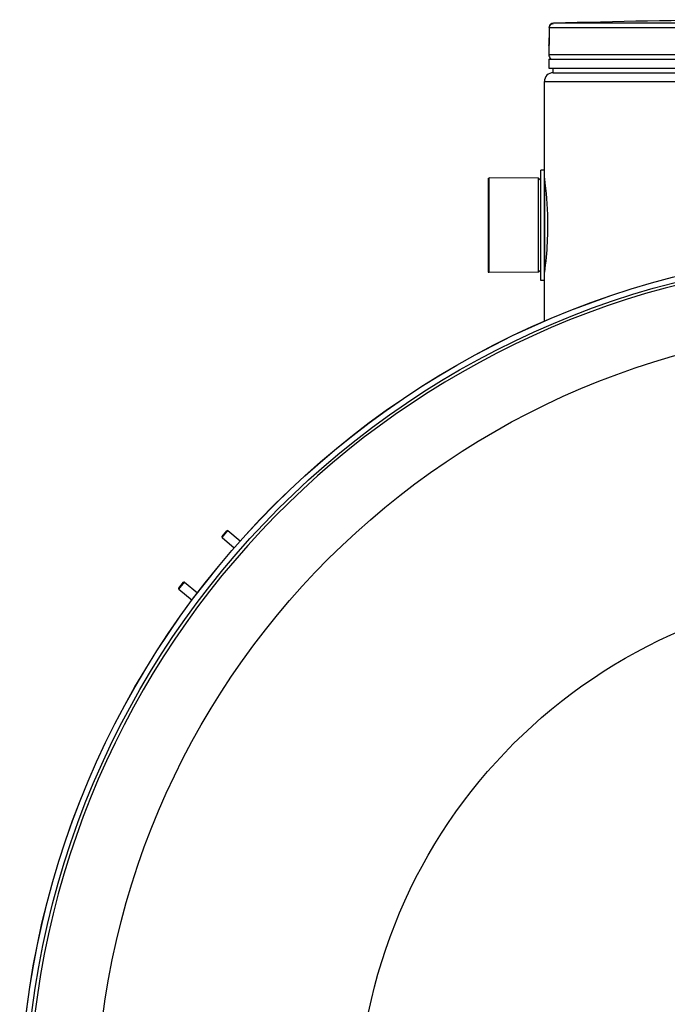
# Model space of a CAD drawing. Header units: millimetres. Extents: x 0 to 297, y 0 to 210.
# Tile 131 of 256: x 49.77 to 55.54, y 155.57 to 164.35. Entities that reach past the tile are written whole.
import ezdxf

# ---------------------------------------------------------------- set-up
doc = ezdxf.new("R2010")
doc.units = ezdxf.units.MM
doc.header["$LTSCALE"] = 16.335
doc.layers.get('0').update_dxf_attribs({"linetype": 'CONTINUOUS'})
doc.layers.add('01_GLOBAL', color=7, linetype='CONTINUOUS')
doc.layers.add('AXES_REF', color=7, linetype='CONTINUOUS')

msp = doc.modelspace()

# ---------------------------------------------------------------- linework, layer by layer
at = {"color": 7, "linetype": 'Continuous'}
for p, q in [((54.4864, 164.2766), (54.4859, 164.1866)), ((54.4856, 164.1658), (54.4855, 164.1595)), ((54.4857, 164.1723), (54.4856, 164.1658)), ((54.4858, 164.1791), (54.4857, 164.1723)), ((54.4859, 164.1866), (54.4858, 164.1791)), ((54.4824, 164.1162), (54.4824, 164.0353)), ((54.4842, 164.1279), (54.4838, 164.1232)), ((54.4846, 164.1349), (54.4844, 164.1315)), ((54.4848, 164.1389), (54.4846, 164.1349)), ((54.485, 164.1433), (54.4848, 164.1389)), ((54.4851, 164.1483), (54.485, 164.1433)), ((54.4853, 164.1537), (54.4851, 164.1483)), ((54.4855, 164.1595), (54.4853, 164.1537)), ((54.4824, 163.9953), (54.4824, 163.9153)), ((54.4824, 163.9953), (60.5624, 163.9953)), ((54.4984, 163.9953), (54.4984, 163.9969)), ((54.4824, 163.9153), (60.5624, 163.9153)), ((54.5224, 163.8753), (54.5224, 163.9153)), ((54.5224, 163.8753), (60.5224, 163.8753)), ((53.9504, 162.0933), (53.9504, 162.9373)), ((54.3904, 162.9353), (53.9504, 162.9373)), ((54.3904, 162.0953), (54.3904, 162.9353)), ((54.4104, 162.9153), (54.3904, 162.9353)), ((54.4104, 162.0233), (54.4104, 163.0073)), ((54.4424, 163.0073), (54.4104, 163.0073)), ((54.4424, 162.0233), (54.4424, 163.0073)), ((54.3904, 162.0953), (53.9504, 162.0933)), ((54.4104, 162.1153), (54.3904, 162.0953)), ((54.4424, 162.0233), (54.4104, 162.0233)), ((51.5697, 159.74), (51.6128, 159.7913)), ((51.5705, 159.7308), (51.6219, 159.7921)), ((51.6219, 159.7921), (51.6128, 159.7913)), ((51.6219, 159.7921), (51.7317, 159.7)), ((51.5705, 159.7308), (51.5697, 159.74)), ((51.5705, 159.7308), (51.6788, 159.64)), ((51.184, 159.2804), (51.2271, 159.3317)), ((51.1848, 159.2712), (51.184, 159.2804)), ((51.1848, 159.2712), (51.2362, 159.3325)), ((51.1848, 159.2712), (51.3019, 159.173)), ((51.2362, 159.3325), (51.2271, 159.3317)), ((51.2362, 159.3325), (51.3501, 159.237))]:
    msp.add_line(p, q, dxfattribs=at)
at = {"color": 9, "linetype": 'Continuous'}
for p, q in [((54.4865, 164.2763), (54.4859, 164.1864)), ((54.4865, 164.2763), (54.4864, 164.2767)), ((57.365, 164.2763), (54.4865, 164.2763)), ((54.5147, 164.3125), (54.5174, 164.3116)), ((54.5182, 164.3112), (54.5211, 164.3096)), ((57.367, 164.3163), (54.5254, 164.3163)), ((54.4859, 164.1864), (54.4859, 164.1866)), ((54.4831, 164.1162), (54.4824, 164.1162)), ((60.5624, 164.0353), (54.4824, 164.0353)), ((54.4984, 163.9969), (54.5113, 163.9969)), ((55.3654, 163.9969), (55.4746, 163.9969)), ((54.4464, 162.1257), (54.4464, 162.9049))]:
    msp.add_line(p, q, dxfattribs=at)
at = {"color": 7, "linetype": 'Continuous'}
msp.add_lwpolyline([(54.4844, 164.1315), (54.4843, 164.1286), (54.4842, 164.1279)], dxfattribs=at)
for radius in [7.7567, 7.756, 7.7063]:
    msp.add_circle((57.5224, 154.5393), radius, dxfattribs=at)
for centre, radius, start, end in [((57.5224, 48.8153), 115.5399, 90.655481, 91.486375), ((54.5264, 164.2763), 0.04, 91.49032, 179.52861), ((54.5224, 164.1162), 0.04, 163.05326, 180), ((54.5224, 164.0353), 0.04, 180, 235.73564), ((54.5088, 163.9969), 0.0104, 148.62171, 180), ((57.5224, 154.5393), 7.68, 278.27713, 261.72287)]:
    msp.add_arc(centre, radius, start, end, dxfattribs=at)
at = {"color": 9, "linetype": 'Continuous'}
for centre, radius, start, end in [((54.5105, 164.296), 0.017, 75.74904, 78.58859), ((54.5091, 164.2918), 0.0215, 65.00674, 67.11875), ((53.1202, 164.1929), 1.3657, 357.851, 359.72836)]:
    msp.add_arc(centre, radius, start, end, dxfattribs=at)
msp.add_open_spline([(54.4865, 164.2763), (54.4865, 164.2897), (54.4927, 164.3067), (54.505, 164.3118)], degree=3, dxfattribs=at)
for points, knots in [([(54.505, 164.3118), (54.5058, 164.3121), (54.5073, 164.3126), (54.5089, 164.3129), (54.5097, 164.3129)], [0, 0, 0, 0, 0.498239, 1, 1, 1, 1]), ([(54.5097, 164.3129), (54.5104, 164.313), (54.5118, 164.313), (54.5132, 164.3128), (54.5139, 164.3127)], [0, 0, 0, 0, 0.489837, 1, 1, 1, 1]), ([(54.485, 164.1417), (54.4847, 164.1354), (54.4819, 164.1299), (54.4853, 164.1163), (54.4831, 164.1162)], [0, 0, 0, 0, 0.738699, 1, 1, 1, 1]), ([(54.4831, 164.1162), (54.4831, 164.1174), (54.4832, 164.1199), (54.4836, 164.1224), (54.4838, 164.1237)], [0, 0, 0, 0, 0.485545, 1, 1, 1, 1])]:
    msp.add_open_spline(points, degree=3, knots=knots, dxfattribs=at)
at = {"color": 7, "linetype": 'Continuous'}
for points, knots in [([(54.4426, 162.9341), (54.4444, 162.9206), (54.4624, 162.7818), (54.4712, 162.6417), (54.4712, 162.5153)], [0, 0, 0, 0, 0.097215, 1, 1, 1, 1]), ([(54.4712, 162.5153), (54.4712, 162.4641), (54.4676, 162.3241), (54.4545, 162.1845), (54.4426, 162.0965)], [0, 0, 0, 0, 0.365666, 1, 1, 1, 1])]:
    msp.add_open_spline(points, degree=3, knots=knots, dxfattribs=at)
at = {"layer": '01_GLOBAL', "color": 7, "linetype": 'Continuous'}
for p, q in [((54.5224, 163.8753), (60.5224, 163.8753)), ((54.4424, 163.0073), (54.4424, 163.7953)), ((54.4424, 161.6582), (54.4424, 162.0233))]:
    msp.add_line(p, q, dxfattribs=at)
at = {"layer": '01_GLOBAL', "color": 9, "linetype": 'Continuous'}
msp.add_line((54.4424, 163.7953), (60.6024, 163.7953), dxfattribs=at)
at = {"layer": '01_GLOBAL', "color": 7, "linetype": 'Continuous'}
msp.add_arc((54.5224, 163.7953), 0.08, 90, 180, dxfattribs=at)
at = {"layer": 'AXES_REF', "color": 7, "linetype": 'Continuous'}
for p, q in [((53.9424, 162.9353), (53.9424, 162.0953)), ((53.9424, 162.9353), (53.9504, 162.9353)), ((53.9424, 162.0953), (53.9504, 162.0953))]:
    msp.add_line(p, q, dxfattribs=at)
at = {"layer": 'AXES_REF', "color": 9, "linetype": 'Continuous'}
for radius in [7.0756, 4.7429]:
    msp.add_circle((57.5224, 154.5393), radius, dxfattribs=at)

doc.saveas('drawing.dxf')
